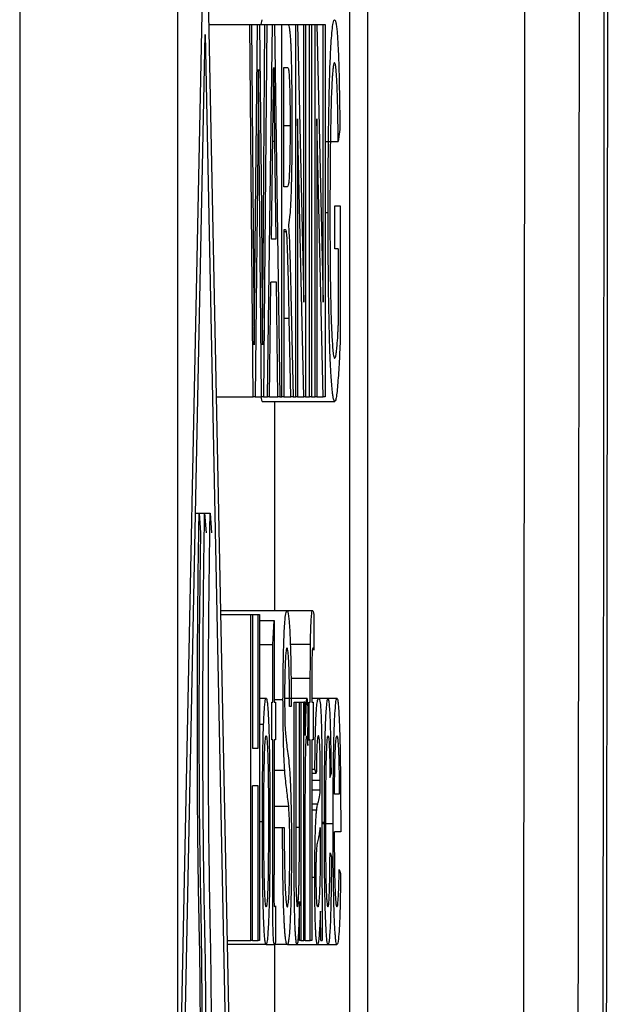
# Model space of a CAD drawing. Header units: millimetres. Extents: x -155 to 1130, y -373 to 1265.
# Tile 87 of 198: x 72.63 to 79.13, y 442 to 452.87. Entities that reach past the tile are written whole.
import ezdxf

# ---------------------------------------------------------------- set-up
doc = ezdxf.new("R2010")
doc.units = ezdxf.units.MM

msp = doc.modelspace()

# ---------------------------------------------------------------- linework, layer by layer
at = {"color": 7, "linetype": 'Continuous', "lineweight": 25}
for p, q in [((72.629, 689.869), (72.629, 264.869)), ((74.375, 434.706), (74.375, 454.706)), ((74.375, 439.679), (74.678, 454.706)), ((74.678, 454.706), (75.081, 434.706)), ((76.269, 454.706), (76.269, 434.706)), ((76.469, 454.706), (76.469, 434.706)), ((75.294, 452.816), (75.305, 452.868)), ((74.716, 452.816), (75.168, 452.816)), ((75.205, 448.706), (75.168, 452.816)), ((75.168, 452.816), (75.189, 452.816)), ((75.189, 452.816), (75.211, 450.113)), ((75.189, 452.816), (75.253, 452.816)), ((75.225, 450.011), (75.253, 452.816)), ((75.253, 452.816), (75.277, 452.816)), ((75.277, 452.816), (75.298, 450.757)), ((75.277, 452.816), (75.337, 452.816)), ((75.316, 450.129), (75.337, 452.816)), ((75.358, 452.816), (75.322, 448.706)), ((75.337, 452.816), (75.358, 452.816)), ((75.358, 452.816), (75.421, 452.816)), ((75.364, 448.706), (75.421, 452.816)), ((75.421, 452.816), (75.444, 452.816)), ((75.444, 452.816), (75.501, 448.706)), ((75.444, 452.816), (75.524, 452.816)), ((75.524, 448.706), (75.524, 452.816)), ((75.524, 452.816), (75.587, 452.816)), ((75.587, 452.816), (75.676, 452.816)), ((75.676, 448.706), (75.676, 452.816)), ((75.676, 452.816), (75.697, 452.816)), ((75.697, 452.816), (75.766, 449.749)), ((75.697, 452.816), (75.766, 452.816)), ((75.766, 449.749), (75.766, 452.816)), ((75.766, 452.816), (75.786, 452.816)), ((75.786, 452.816), (75.786, 448.706)), ((75.786, 452.816), (75.829, 452.816)), ((75.829, 448.706), (75.829, 452.816)), ((75.829, 452.816), (75.849, 452.816)), ((75.849, 452.816), (75.849, 448.706)), ((75.849, 452.816), (75.89, 452.816)), ((75.89, 448.706), (75.89, 452.816)), ((75.89, 452.816), (75.911, 452.816)), ((75.911, 452.816), (75.98, 449.749)), ((75.911, 452.816), (75.98, 452.816)), ((75.98, 449.749), (75.98, 452.816)), ((75.98, 452.816), (76, 452.816)), ((76, 452.816), (76, 448.706)), ((74.375, 437.679), (74.678, 452.706)), ((74.678, 452.706), (75.02, 435.706)), ((75.433, 452.341), (75.443, 451.525)), ((75.545, 452.341), (75.587, 452.341)), ((75.545, 451.024), (75.545, 452.341)), ((75.26, 451.781), (75.228, 448.706)), ((75.299, 448.706), (75.27, 451.847)), ((75.765, 448.706), (75.696, 451.773)), ((75.696, 451.773), (75.696, 448.706)), ((75.979, 448.706), (75.91, 451.773)), ((75.91, 451.773), (75.91, 448.706)), ((75.615, 451.695), (75.545, 451.695)), ((75.408, 450.445), (75.423, 451.582)), ((76.164, 451.657), (76.146, 451.524)), ((75.443, 451.525), (75.457, 450.445)), ((76, 451.524), (76.146, 451.524)), ((75.583, 451.024), (75.545, 451.024)), ((76.108, 450.339), (76.108, 450.814)), ((76.108, 450.814), (76.166, 450.814)), ((76.166, 450.814), (76.166, 449.293)), ((76, 450.741), (76.034, 450.741)), ((75.565, 450.55), (75.545, 450.55)), ((75.545, 450.55), (75.545, 448.706)), ((75.545, 450.531), (75.575, 450.531)), ((75.457, 450.445), (75.408, 450.445)), ((76.146, 450.339), (76.108, 450.339)), ((76.146, 450.339), (76.146, 449.561)), ((75.211, 450.113), (75.217, 449.281)), ((75.386, 448.706), (75.402, 449.971)), ((75.463, 449.971), (75.402, 449.971)), ((75.48, 448.706), (75.463, 449.971)), ((75.623, 449.841), (75.647, 448.706)), ((75.623, 448.706), (75.605, 449.574)), ((74.799, 448.706), (75.205, 448.706)), ((75.228, 448.706), (75.205, 448.706)), ((75.228, 448.706), (75.299, 448.706)), ((75.306, 448.654), (75.295, 448.706)), ((75.322, 448.706), (75.299, 448.706)), ((75.306, 448.654), (76.107, 448.654)), ((75.322, 448.706), (75.364, 448.706)), ((75.386, 448.706), (75.364, 448.706)), ((75.386, 448.706), (75.48, 448.706)), ((75.441, 448.654), (75.441, 446.348)), ((75.501, 448.706), (75.48, 448.706)), ((75.501, 448.706), (75.524, 448.706)), ((75.545, 448.706), (75.524, 448.706)), ((75.545, 448.706), (75.623, 448.706)), ((75.647, 448.706), (75.623, 448.706)), ((75.647, 448.706), (75.676, 448.706)), ((75.696, 448.706), (75.676, 448.706)), ((75.696, 448.706), (75.765, 448.706)), ((75.786, 448.706), (75.765, 448.706)), ((75.786, 448.706), (75.829, 448.706)), ((75.849, 448.706), (75.829, 448.706)), ((75.849, 448.706), (75.89, 448.706)), ((75.91, 448.706), (75.89, 448.706)), ((75.91, 448.706), (75.979, 448.706)), ((76, 448.706), (75.979, 448.706)), ((74.571, 447.42), (74.61, 447.42)), ((74.61, 447.42), (74.625, 447.206)), ((74.61, 447.42), (74.671, 447.42)), ((74.671, 447.42), (74.686, 447.206)), ((74.671, 447.42), (74.732, 447.42)), ((74.732, 447.42), (74.748, 447.206)), ((74.846, 446.348), (75.58, 446.348)), ((75.58, 446.348), (75.863, 446.348)), ((74.847, 446.302), (75.181, 446.302)), ((75.181, 442.706), (75.181, 446.302)), ((75.181, 446.302), (75.199, 446.302)), ((75.199, 446.302), (75.199, 444.827)), ((75.199, 446.302), (75.26, 446.302)), ((75.26, 444.827), (75.26, 446.302)), ((75.26, 446.302), (75.278, 446.302)), ((75.278, 446.302), (75.278, 442.706)), ((75.278, 446.236), (75.438, 446.236)), ((75.422, 445.973), (75.438, 446.236)), ((75.438, 446.236), (75.438, 445.334)), ((75.878, 446.303), (75.875, 445.91)), ((75.278, 445.973), (75.422, 445.973)), ((75.422, 445.334), (75.422, 445.973)), ((75.616, 445.977), (75.839, 445.977)), ((75.837, 445.334), (75.837, 445.601)), ((75.854, 445.556), (75.854, 445.334)), ((75.278, 445.38), (75.35, 445.38)), ((75.438, 445.363), (75.536, 445.363)), ((75.562, 445.38), (75.799, 445.38)), ((75.854, 445.38), (75.93, 445.38)), ((75.93, 445.38), (76.034, 445.38)), ((76.034, 445.38), (76.132, 445.38)), ((75.411, 444.919), (75.411, 445.334)), ((75.411, 445.334), (75.422, 445.334)), ((75.438, 445.334), (75.453, 445.334)), ((75.453, 445.334), (75.453, 444.919)), ((75.626, 445.288), (75.609, 445.288)), ((75.66, 443.714), (75.66, 445.334)), ((75.66, 445.334), (75.676, 445.334)), ((75.676, 445.334), (75.676, 443.905)), ((75.676, 445.334), (75.718, 445.334)), ((75.718, 443.954), (75.718, 445.334)), ((75.718, 445.334), (75.734, 445.334)), ((75.734, 445.334), (75.734, 442.706)), ((75.734, 445.334), (75.766, 445.334)), ((75.766, 442.706), (75.766, 445.334)), ((75.781, 445.334), (75.766, 445.334)), ((75.781, 444.967), (75.781, 445.334)), ((75.809, 444.857), (75.814, 445.257)), ((75.825, 444.919), (75.825, 445.334)), ((75.825, 445.334), (75.837, 445.334)), ((75.854, 445.334), (75.87, 445.334)), ((75.87, 445.334), (75.87, 444.919)), ((75.278, 445.091), (75.322, 445.091)), ((75.199, 444.827), (75.26, 444.827)), ((75.422, 444.919), (75.411, 444.919)), ((75.422, 443.444), (75.422, 444.919)), ((75.453, 444.919), (75.438, 444.919)), ((75.438, 444.919), (75.438, 443.428)), ((75.81, 444.919), (75.825, 444.919)), ((75.837, 444.919), (75.825, 444.919)), ((75.837, 442.706), (75.837, 444.919)), ((75.87, 444.919), (75.854, 444.919)), ((75.854, 444.919), (75.854, 442.706)), ((75.854, 444.596), (75.888, 444.596)), ((75.904, 444.55), (75.888, 444.596)), ((75.438, 444.586), (75.555, 444.586)), ((75.854, 444.55), (75.904, 444.55)), ((76.054, 444.504), (76.07, 444.55)), ((75.26, 444.412), (75.199, 444.412)), ((75.199, 442.706), (75.199, 444.412)), ((75.26, 442.706), (75.26, 444.412)), ((75.854, 444.473), (75.948, 444.473)), ((75.965, 444.41), (75.965, 443.847)), ((75.854, 444.366), (75.948, 444.366)), ((76.157, 444.32), (76.105, 444.32)), ((75.438, 444.188), (75.599, 444.188)), ((75.782, 442.706), (75.782, 444.102)), ((75.854, 444.148), (75.908, 444.148)), ((75.278, 444.02), (75.308, 444.02)), ((75.438, 443.951), (75.531, 443.951)), ((75.531, 443.951), (75.549, 443.951)), ((75.948, 443.951), (75.948, 443.817)), ((75.965, 444.01), (75.993, 444.01)), ((75.965, 443.998), (76.089, 443.998)), ((76.173, 444.023), (76.173, 443.905)), ((76.173, 443.905), (76.105, 443.905)), ((76.055, 443.674), (76.072, 443.628)), ((75.854, 443.403), (75.887, 443.403)), ((76.157, 443.49), (76.172, 443.444)), ((75.453, 443.087), (75.454, 442.7)), ((75.718, 442.706), (75.718, 443.135)), ((74.92, 442.706), (75.181, 442.706)), ((75.35, 442.66), (74.921, 442.66)), ((75.199, 442.706), (75.181, 442.706)), ((75.199, 442.706), (75.26, 442.706)), ((75.278, 442.706), (75.26, 442.706)), ((75.35, 442.66), (75.443, 442.66)), ((75.441, 442.66), (75.441, 440.302)), ((75.584, 442.66), (75.443, 442.66)), ((75.584, 442.66), (75.69, 442.66)), ((75.69, 442.66), (75.917, 442.66)), ((75.734, 442.706), (75.718, 442.706)), ((75.734, 442.706), (75.766, 442.706)), ((75.782, 442.706), (75.766, 442.706)), ((75.782, 442.706), (75.837, 442.706)), ((75.854, 442.706), (75.837, 442.706)), ((75.917, 442.66), (76.034, 442.66)), ((75.954, 442.706), (75.97, 442.706)), ((76.034, 442.66), (76.132, 442.66))]:
    msp.add_line(p, q, dxfattribs=at)
at = {"color": 8, "linetype": 'Continuous', "lineweight": 25}
for p, q in [((75.443, 451.525), (75.422, 451.525)), ((75.211, 450.011), (75.225, 450.011)), ((75.545, 449.574), (75.605, 449.574)), ((75.624, 445.601), (75.837, 445.601)), ((75.854, 444.214), (75.921, 444.214)), ((75.676, 443.954), (75.718, 443.954))]:
    msp.add_line(p, q, dxfattribs=at)
at = {"color": 7, "linetype": 'Continuous', "lineweight": 25}
for points, knots in [([(79.117, 494.141), (79.118, 493.163), (79.12, 491.206), (79.122, 488.272), (79.124, 485.337), (79.126, 482.402), (79.127, 479.468), (79.127, 476.533), (79.128, 473.599), (79.128, 470.665), (79.127, 467.731), (79.126, 464.797), (79.125, 461.863), (79.123, 458.929), (79.121, 455.995), (79.118, 453.061), (79.116, 450.128), (79.112, 447.195), (79.109, 444.261), (79.105, 441.328), (79.1, 438.395), (79.094, 434.59), (79.086, 429.916), (79.075, 424.373), (79.062, 418.833), (79.048, 413.297), (79.033, 407.764), (79.017, 402.234), (78.999, 396.708), (78.98, 391.185), (78.96, 385.665), (78.938, 380.148), (78.922, 376.474), (78.914, 374.637)], [0, 0, 0, 0, 0.0245139, 0.0490249, 0.0735334, 0.0980398, 0.1225443, 0.1470473, 0.171549, 0.19605, 0.2205504, 0.2450505, 0.2695508, 0.2940516, 0.3185531, 0.3430558, 0.3675599, 0.3920657, 0.4165737, 0.4410841, 0.4655972, 0.4901134, 0.5364839, 0.5828441, 0.6291965, 0.6755432, 0.7218865, 0.7682286, 0.8145718, 0.8609182, 0.9072703, 0.9536301, 1, 1, 1, 1]), ([(78.17, 269.596), (78.338, 287.803), (78.483, 306.178), (78.728, 343.181), (78.827, 361.805), (78.98, 399.209), (79.033, 417.989), (79.093, 455.609), (79.1, 474.449), (79.084, 493.274)], [0, 0, 0, 0, 0.25, 0.25, 0.5, 0.5, 0.75, 0.75, 1, 1, 1, 1]), ([(78.149, 418.852), (78.151, 419.753), (78.155, 421.556), (78.162, 424.26), (78.167, 426.965), (78.173, 429.671), (78.178, 432.377), (78.183, 435.083), (78.188, 437.79), (78.192, 440.498), (78.196, 443.205), (78.199, 445.913), (78.202, 448.622), (78.205, 451.331), (78.208, 454.041), (78.209, 455.847), (78.21, 456.75)], [0, 0, 0, 0, 0.07144, 0.142875, 0.214305, 0.285732, 0.357156, 0.428579, 0.5, 0.571422, 0.642844, 0.714268, 0.785695, 0.857125, 0.92856, 1, 1, 1, 1]), ([(78.808, 456.663), (78.807, 455.685), (78.806, 453.729), (78.803, 450.796), (78.8, 447.863), (78.796, 444.931), (78.793, 441.999), (78.788, 439.068), (78.784, 436.137), (78.779, 433.207), (78.773, 430.277), (78.768, 427.348), (78.761, 424.419), (78.755, 421.491), (78.75, 419.539), (78.748, 418.563)], [0, 0, 0, 0, 0.076935, 0.153863, 0.230788, 0.307708, 0.384626, 0.461542, 0.538457, 0.615374, 0.692292, 0.769212, 0.846136, 0.923065, 1, 1, 1, 1]), ([(76.034, 450.741), (76.034, 450.815), (76.034, 450.96), (76.035, 451.176), (76.037, 451.385), (76.039, 451.587), (76.041, 451.78), (76.045, 451.962), (76.048, 452.131), (76.052, 452.281), (76.058, 452.422), (76.064, 452.551), (76.072, 452.677), (76.082, 452.782), (76.093, 452.856), (76.101, 452.864), (76.106, 452.868)], [0, 0, 0, 0, 0.065976, 0.130934, 0.194959, 0.258058, 0.320121, 0.381089, 0.44106, 0.500211, 0.553379, 0.618988, 0.696175, 0.785262, 0.886607, 1, 1, 1, 1]), ([(76.106, 452.868), (76.108, 452.866), (76.114, 452.862), (76.122, 452.827), (76.129, 452.776), (76.135, 452.715), (76.139, 452.651), (76.144, 452.569), (76.149, 452.458), (76.154, 452.295), (76.158, 452.103), (76.162, 451.888), (76.163, 451.735), (76.164, 451.657)], [0, 0, 0, 0, 0.113039, 0.214291, 0.303813, 0.381495, 0.447307, 0.501367, 0.593687, 0.689438, 0.789263, 0.892782, 1, 1, 1, 1]), ([(75.587, 452.816), (75.59, 452.815), (75.595, 452.813), (75.603, 452.789), (75.609, 452.757), (75.614, 452.707), (75.618, 452.654), (75.622, 452.581), (75.626, 452.467), (75.63, 452.302), (75.632, 452.117), (75.634, 451.916), (75.635, 451.777), (75.635, 451.708)], [0, 0, 0, 0, 0.125501, 0.234288, 0.326105, 0.401357, 0.459514, 0.50084, 0.597319, 0.695088, 0.795047, 0.896697, 1, 1, 1, 1]), ([(75.27, 451.847), (75.269, 451.925), (75.268, 452.004), (75.266, 452.162), (75.266, 452.241), (75.265, 452.319)], [0, 0, 0, 0, 0.5, 0.5, 1, 1, 1, 1]), ([(75.423, 451.582), (75.424, 451.643), (75.426, 451.764), (75.429, 451.952), (75.431, 452.144), (75.432, 452.276), (75.433, 452.341)], [0, 0, 0, 0, 0.250197, 0.500325, 0.750163, 1, 1, 1, 1]), ([(75.587, 452.341), (75.589, 452.34), (75.593, 452.337), (75.598, 452.315), (75.602, 452.273), (75.607, 452.202), (75.61, 452.102), (75.613, 451.977), (75.614, 451.839), (75.614, 451.743), (75.615, 451.695)], [0, 0, 0, 0, 0.136324, 0.249158, 0.382759, 0.499765, 0.623531, 0.749951, 0.875125, 1, 1, 1, 1]), ([(76.105, 452.394), (76.103, 452.392), (76.098, 452.388), (76.091, 452.359), (76.086, 452.313), (76.081, 452.259), (76.077, 452.188), (76.072, 452.088), (76.067, 451.939), (76.063, 451.771), (76.061, 451.645), (76.06, 451.582)], [0, 0, 0, 0, 0.131447, 0.247311, 0.347405, 0.432029, 0.501272, 0.624359, 0.748461, 0.873819, 1, 1, 1, 1]), ([(76.146, 451.524), (76.145, 451.572), (76.144, 451.665), (76.142, 451.798), (76.14, 451.918), (76.137, 452.025), (76.134, 452.113), (76.131, 452.188), (76.127, 452.26), (76.121, 452.329), (76.114, 452.385), (76.108, 452.391), (76.105, 452.394)], [0, 0, 0, 0, 0.0951197, 0.185384, 0.2715018, 0.3531518, 0.4293032, 0.5008325, 0.5864574, 0.6984769, 0.8362378, 1, 1, 1, 1]), ([(75.615, 451.695), (75.614, 451.666), (75.614, 451.612), (75.614, 451.533), (75.613, 451.458), (75.612, 451.358), (75.609, 451.244), (75.605, 451.141), (75.6, 451.076), (75.593, 451.031), (75.587, 451.027), (75.583, 451.024)], [0, 0, 0, 0, 0.069222, 0.124698, 0.187471, 0.249959, 0.37735, 0.499437, 0.614301, 0.749528, 1, 1, 1, 1]), ([(75.635, 451.708), (75.635, 451.658), (75.634, 451.561), (75.633, 451.416), (75.632, 451.279), (75.63, 451.15), (75.627, 451.032), (75.622, 450.877), (75.612, 450.691), (75.602, 450.636), (75.597, 450.603)], [0, 0, 0, 0, 0.085951, 0.171102, 0.255363, 0.338598, 0.421048, 0.503302, 0.704897, 1, 1, 1, 1]), ([(76.06, 451.582), (76.059, 451.518), (76.057, 451.388), (76.056, 451.185), (76.055, 450.975), (76.054, 450.834), (76.054, 450.763)], [0, 0, 0, 0, 0.2451507, 0.4935384, 0.7451458, 1, 1, 1, 1]), ([(75.298, 450.757), (75.3, 450.513), (75.302, 450.268), (75.305, 449.776), (75.307, 449.528), (75.309, 449.281)], [0, 0, 0, 0, 0.5, 0.5, 1, 1, 1, 1]), ([(76.107, 448.654), (76.105, 448.655), (76.1, 448.658), (76.093, 448.681), (76.087, 448.717), (76.081, 448.763), (76.076, 448.818), (76.071, 448.879), (76.067, 448.945), (76.063, 449.013), (76.059, 449.083), (76.056, 449.151), (76.052, 449.269), (76.047, 449.458), (76.041, 449.743), (76.037, 450.057), (76.035, 450.393), (76.034, 450.624), (76.034, 450.741)], [0, 0, 0, 0, 0.0621969, 0.12094, 0.1763317, 0.228547, 0.2774454, 0.3229674, 0.3651111, 0.4039082, 0.4394026, 0.4716011, 0.500481, 0.5950356, 0.69224, 0.7921386, 0.8947361, 1, 1, 1, 1]), ([(76.054, 450.763), (76.054, 450.704), (76.054, 450.59), (76.055, 450.421), (76.056, 450.259), (76.057, 450.105), (76.059, 449.96), (76.061, 449.826), (76.064, 449.703), (76.066, 449.592), (76.07, 449.485), (76.075, 449.382), (76.081, 449.285), (76.088, 449.202), (76.096, 449.14), (76.102, 449.132), (76.105, 449.128)], [0, 0, 0, 0, 0.07011, 0.138063, 0.203834, 0.267446, 0.32881, 0.387988, 0.445234, 0.500331, 0.555562, 0.621792, 0.699404, 0.788588, 0.888742, 1, 1, 1, 1]), ([(75.597, 450.603), (75.599, 450.574), (75.6, 450.546), (75.604, 450.48), (75.606, 450.441), (75.608, 450.4)], [0, 0, 0, 0, 0.5, 0.5, 1, 1, 1, 1]), ([(75.605, 449.574), (75.603, 449.672), (75.599, 449.857), (75.593, 450.111), (75.587, 450.322), (75.581, 450.468), (75.577, 450.512), (75.575, 450.531)], [0, 0, 0, 0, 0.261163, 0.49176, 0.692033, 0.860899, 1, 1, 1, 1]), ([(75.608, 450.4), (75.609, 450.359), (75.61, 450.317), (75.613, 450.23), (75.614, 450.184), (75.618, 450.042), (75.62, 449.942), (75.623, 449.841)], [0, 0, 0, 0, 0.25, 0.25, 0.5, 0.5, 1, 1, 1, 1]), ([(76.146, 449.561), (76.145, 449.539), (76.144, 449.5), (76.141, 449.448), (76.139, 449.402), (76.134, 449.329), (76.128, 449.255), (76.122, 449.193), (76.117, 449.156), (76.111, 449.135), (76.107, 449.13), (76.105, 449.128)], [0, 0, 0, 0, 0.080002, 0.143217, 0.209724, 0.285681, 0.500117, 0.627042, 0.748711, 0.860409, 1, 1, 1, 1]), ([(76.166, 449.293), (76.164, 449.249), (76.16, 449.157), (76.153, 449.028), (76.145, 448.909), (76.137, 448.805), (76.128, 448.722), (76.118, 448.663), (76.111, 448.657), (76.107, 448.654)], [0, 0, 0, 0, 0.1191, 0.246124, 0.3811, 0.523944, 0.674665, 0.833384, 1, 1, 1, 1]), ([(74.61, 439.427), (74.611, 439.483), (74.612, 439.595), (74.615, 439.769), (74.617, 439.948), (74.619, 440.13), (74.621, 440.314), (74.622, 440.5), (74.623, 440.687), (74.624, 440.874), (74.624, 441.059), (74.625, 441.242), (74.625, 441.504), (74.624, 441.839), (74.622, 442.194), (74.619, 442.486), (74.614, 442.737), (74.608, 443.016), (74.602, 443.354), (74.597, 443.753), (74.593, 444.17), (74.591, 444.611), (74.59, 445.067), (74.591, 445.535), (74.593, 446.009), (74.597, 446.485), (74.602, 446.959), (74.607, 447.265), (74.61, 447.42)], [0, 0, 0, 0, 0.022286, 0.04482, 0.06754, 0.090381, 0.113272, 0.136139, 0.158908, 0.181504, 0.203849, 0.225872, 0.247497, 0.298387, 0.346614, 0.377247, 0.407895, 0.444639, 0.496475, 0.546693, 0.598555, 0.651964, 0.706838, 0.763065, 0.820544, 0.879215, 0.939042, 1, 1, 1, 1]), ([(74.671, 439.427), (74.672, 439.483), (74.674, 439.595), (74.676, 439.769), (74.678, 439.948), (74.68, 440.13), (74.682, 440.314), (74.683, 440.5), (74.684, 440.687), (74.685, 440.874), (74.685, 441.059), (74.686, 441.242), (74.686, 441.504), (74.685, 441.839), (74.683, 442.194), (74.68, 442.486), (74.675, 442.737), (74.669, 443.016), (74.663, 443.354), (74.658, 443.753), (74.654, 444.17), (74.652, 444.611), (74.651, 445.067), (74.652, 445.535), (74.654, 446.009), (74.658, 446.485), (74.663, 446.959), (74.668, 447.265), (74.671, 447.42)], [0, 0, 0, 0, 0.022286, 0.04482, 0.06754, 0.090381, 0.113272, 0.136139, 0.158908, 0.181504, 0.203849, 0.225872, 0.247497, 0.298387, 0.346614, 0.377247, 0.407895, 0.444639, 0.496475, 0.546693, 0.598555, 0.651964, 0.706838, 0.763065, 0.820544, 0.879215, 0.939042, 1, 1, 1, 1]), ([(74.732, 439.427), (74.733, 439.483), (74.735, 439.595), (74.737, 439.769), (74.739, 439.948), (74.741, 440.13), (74.743, 440.314), (74.744, 440.5), (74.745, 440.687), (74.746, 440.874), (74.747, 441.059), (74.747, 441.242), (74.747, 441.504), (74.746, 441.839), (74.744, 442.194), (74.741, 442.486), (74.736, 442.737), (74.73, 443.016), (74.725, 443.354), (74.719, 443.753), (74.715, 444.17), (74.713, 444.611), (74.712, 445.067), (74.713, 445.535), (74.715, 446.009), (74.719, 446.485), (74.725, 446.959), (74.729, 447.265), (74.732, 447.42)], [0, 0, 0, 0, 0.022286, 0.04482, 0.06754, 0.090381, 0.113272, 0.136139, 0.158908, 0.181504, 0.203849, 0.225872, 0.247497, 0.298387, 0.346614, 0.377247, 0.407895, 0.444639, 0.496475, 0.546693, 0.598555, 0.651964, 0.706838, 0.763065, 0.820544, 0.879215, 0.939042, 1, 1, 1, 1]), ([(74.625, 447.206), (74.624, 447.131), (74.622, 446.982), (74.619, 446.754), (74.616, 446.527), (74.613, 446.3), (74.611, 446.073), (74.61, 445.848), (74.609, 445.625), (74.608, 445.404), (74.607, 445.146), (74.608, 444.846), (74.609, 444.502), (74.611, 444.156), (74.615, 443.816), (74.62, 443.491), (74.625, 443.199), (74.631, 442.91), (74.635, 442.594), (74.638, 442.251), (74.641, 441.884), (74.642, 441.5), (74.642, 441.107), (74.64, 440.711), (74.638, 440.317), (74.635, 439.932), (74.631, 439.559), (74.627, 439.323), (74.625, 439.206)], [0, 0, 0, 0, 0.0297963, 0.0591364, 0.0880241, 0.1164632, 0.1444568, 0.1720066, 0.1991127, 0.2257728, 0.2519816, 0.2921069, 0.3336315, 0.37604, 0.4187449, 0.4610669, 0.5028074, 0.541552, 0.5820592, 0.6248233, 0.6695272, 0.7157504, 0.7630286, 0.8108932, 0.8588973, 0.9066355, 0.9537606, 1, 1, 1, 1]), ([(75.536, 445.363), (75.536, 445.411), (75.537, 445.508), (75.538, 445.651), (75.54, 445.787), (75.543, 445.915), (75.546, 446.029), (75.551, 446.137), (75.558, 446.238), (75.567, 446.329), (75.575, 446.341), (75.58, 446.348)], [0, 0, 0, 0, 0.080859, 0.162851, 0.245924, 0.329975, 0.415008, 0.501158, 0.617222, 0.783466, 1, 1, 1, 1]), ([(75.58, 446.348), (75.583, 446.345), (75.589, 446.341), (75.596, 446.299), (75.603, 446.239), (75.608, 446.175), (75.612, 446.093), (75.617, 445.983), (75.621, 445.832), (75.624, 445.661), (75.626, 445.478), (75.626, 445.351), (75.626, 445.288)], [0, 0, 0, 0, 0.137828, 0.256882, 0.357031, 0.43841, 0.501006, 0.601065, 0.700929, 0.800745, 0.900488, 1, 1, 1, 1]), ([(75.839, 445.977), (75.84, 446.011), (75.841, 446.088), (75.845, 446.191), (75.85, 446.284), (75.856, 446.341), (75.861, 446.346), (75.863, 446.348)], [0, 0, 0, 0, 0.135405, 0.303372, 0.503238, 0.734962, 1, 1, 1, 1]), ([(75.863, 446.348), (75.866, 446.347), (75.868, 446.343), (75.873, 446.328), (75.875, 446.316), (75.878, 446.303)], [0, 0, 0, 0, 0.5, 0.5, 1, 1, 1, 1]), ([(75.581, 445.933), (75.579, 445.932), (75.576, 445.931), (75.571, 445.913), (75.568, 445.887), (75.565, 445.858), (75.562, 445.815), (75.559, 445.747), (75.556, 445.639), (75.554, 445.52), (75.554, 445.437), (75.554, 445.396)], [0, 0, 0, 0, 0.142866, 0.264818, 0.365375, 0.443651, 0.500071, 0.634592, 0.76381, 0.884561, 1, 1, 1, 1]), ([(75.609, 445.288), (75.608, 445.328), (75.608, 445.409), (75.607, 445.523), (75.605, 445.628), (75.603, 445.718), (75.599, 445.816), (75.591, 445.917), (75.585, 445.927), (75.581, 445.933)], [0, 0, 0, 0, 0.1062768, 0.209795, 0.3099289, 0.4069734, 0.5009719, 0.6872697, 1, 1, 1, 1]), ([(75.837, 445.601), (75.838, 445.665), (75.838, 445.728), (75.838, 445.823), (75.839, 445.854), (75.839, 445.917), (75.839, 445.947), (75.839, 445.977)], [0, 0, 0, 0, 0.5, 0.5, 0.75, 0.75, 1, 1, 1, 1]), ([(75.866, 445.933), (75.865, 445.932), (75.863, 445.93), (75.86, 445.909), (75.858, 445.881), (75.856, 445.84), (75.855, 445.773), (75.854, 445.672), (75.854, 445.597), (75.854, 445.556)], [0, 0, 0, 0, 0.181172, 0.325675, 0.432497, 0.500889, 0.634724, 0.800777, 1, 1, 1, 1]), ([(75.875, 445.91), (75.874, 445.917), (75.872, 445.923), (75.869, 445.931), (75.868, 445.932), (75.866, 445.933)], [0, 0, 0, 0, 0.5, 0.5, 1, 1, 1, 1]), ([(75.322, 445.091), (75.323, 445.119), (75.326, 445.18), (75.33, 445.258), (75.336, 445.325), (75.343, 445.373), (75.347, 445.377), (75.35, 445.38)], [0, 0, 0, 0, 0.151294, 0.326927, 0.526986, 0.751357, 1, 1, 1, 1]), ([(75.35, 445.38), (75.352, 445.378), (75.356, 445.374), (75.362, 445.339), (75.367, 445.286), (75.372, 445.22), (75.375, 445.146), (75.379, 445.07), (75.382, 444.963), (75.386, 444.804), (75.389, 444.579), (75.391, 444.326), (75.392, 444.148), (75.392, 444.057)], [0, 0, 0, 0, 0.092816, 0.178559, 0.25714, 0.328623, 0.393196, 0.450396, 0.500641, 0.614788, 0.73557, 0.864098, 1, 1, 1, 1]), ([(75.555, 444.586), (75.553, 444.612), (75.55, 444.663), (75.546, 444.76), (75.542, 444.869), (75.54, 444.99), (75.538, 445.116), (75.537, 445.241), (75.536, 445.323), (75.536, 445.363)], [0, 0, 0, 0, 0.165185, 0.323088, 0.473006, 0.615344, 0.751493, 0.87941, 1, 1, 1, 1]), ([(75.554, 445.396), (75.554, 445.367), (75.554, 445.309), (75.555, 445.224), (75.556, 445.144), (75.558, 445.101), (75.558, 445.079)], [0, 0, 0, 0, 0.2484121, 0.4977372, 0.7483428, 1, 1, 1, 1]), ([(75.799, 445.38), (75.798, 445.378), (75.796, 445.374), (75.793, 445.351), (75.79, 445.311), (75.787, 445.239), (75.784, 445.121), (75.782, 445.018), (75.781, 444.967)], [0, 0, 0, 0, 0.134203, 0.24952, 0.371843, 0.499623, 0.749277, 1, 1, 1, 1]), ([(75.814, 445.257), (75.813, 445.276), (75.811, 445.31), (75.807, 445.349), (75.803, 445.375), (75.801, 445.378), (75.799, 445.38)], [0, 0, 0, 0, 0.273707, 0.501196, 0.750604, 1, 1, 1, 1]), ([(75.888, 444.596), (75.889, 444.649), (75.89, 444.753), (75.892, 444.9), (75.895, 445.032), (75.899, 445.142), (75.903, 445.23), (75.91, 445.306), (75.919, 445.369), (75.926, 445.376), (75.93, 445.38)], [0, 0, 0, 0, 0.103594, 0.205577, 0.305478, 0.403784, 0.500843, 0.617223, 0.783464, 1, 1, 1, 1]), ([(75.93, 445.38), (75.932, 445.378), (75.937, 445.376), (75.943, 445.351), (75.948, 445.316), (75.952, 445.268), (75.956, 445.199), (75.96, 445.087), (75.963, 444.95), (75.964, 444.852), (75.965, 444.804)], [0, 0, 0, 0, 0.171001, 0.311295, 0.420857, 0.499936, 0.632508, 0.759116, 0.881764, 1, 1, 1, 1]), ([(75.993, 444.01), (75.993, 444.065), (75.993, 444.172), (75.993, 444.33), (75.994, 444.48), (75.996, 444.621), (75.998, 444.752), (76, 444.872), (76.002, 444.983), (76.006, 445.092), (76.011, 445.197), (76.017, 445.291), (76.025, 445.366), (76.031, 445.375), (76.034, 445.38)], [0, 0, 0, 0, 0.080335, 0.157706, 0.232032, 0.303568, 0.372347, 0.438021, 0.500565, 0.568351, 0.65255, 0.752155, 0.868173, 1, 1, 1, 1]), ([(76.07, 444.55), (76.07, 444.583), (76.069, 444.642), (76.068, 444.729), (76.067, 444.81), (76.065, 444.919), (76.062, 445.045), (76.058, 445.172), (76.052, 445.272), (76.047, 445.337), (76.04, 445.374), (76.036, 445.378), (76.034, 445.38)], [0, 0, 0, 0, 0.0691, 0.124523, 0.187023, 0.248206, 0.372504, 0.498571, 0.622772, 0.749355, 0.874598, 1, 1, 1, 1]), ([(76.089, 443.998), (76.089, 444.074), (76.089, 444.224), (76.091, 444.441), (76.093, 444.641), (76.096, 444.819), (76.099, 444.977), (76.105, 445.123), (76.112, 445.257), (76.121, 445.362), (76.128, 445.374), (76.132, 445.38)], [0, 0, 0, 0, 0.110771, 0.216259, 0.316376, 0.411289, 0.500851, 0.592825, 0.706661, 0.842284, 1, 1, 1, 1]), ([(76.132, 445.38), (76.134, 445.378), (76.138, 445.374), (76.144, 445.337), (76.149, 445.282), (76.153, 445.212), (76.157, 445.134), (76.16, 445.054), (76.164, 444.943), (76.167, 444.783), (76.17, 444.554), (76.172, 444.297), (76.173, 444.116), (76.173, 444.023)], [0, 0, 0, 0, 0.092481, 0.178065, 0.256717, 0.328398, 0.39321, 0.451214, 0.502298, 0.61345, 0.733481, 0.862316, 1, 1, 1, 1]), ([(75.308, 444.02), (75.308, 444.092), (75.308, 444.232), (75.31, 444.438), (75.312, 444.631), (75.314, 444.808), (75.318, 444.965), (75.32, 445.05), (75.322, 445.091)], [0, 0, 0, 0, 0.182303, 0.35865, 0.528115, 0.690909, 0.848518, 1, 1, 1, 1]), ([(75.558, 445.079), (75.563, 444.998), (75.567, 444.954), (75.575, 444.876), (75.579, 444.845), (75.587, 444.785), (75.591, 444.753), (75.6, 444.684), (75.604, 444.644), (75.608, 444.596)], [0, 0, 0, 0, 0.25, 0.25, 0.5, 0.5, 0.75, 0.75, 1, 1, 1, 1]), ([(75.324, 444.021), (75.324, 444.078), (75.324, 444.19), (75.325, 444.358), (75.327, 444.521), (75.33, 444.678), (75.334, 444.818), (75.339, 444.909), (75.345, 444.958), (75.348, 444.963), (75.35, 444.965)], [0, 0, 0, 0, 0.125108, 0.249781, 0.375197, 0.500141, 0.642598, 0.785151, 0.892549, 1, 1, 1, 1]), ([(75.35, 444.965), (75.351, 444.964), (75.353, 444.961), (75.357, 444.944), (75.363, 444.877), (75.371, 444.685), (75.374, 444.428), (75.375, 444.208), (75.376, 444.097), (75.376, 444.035)], [0, 0, 0, 0, 0.068951, 0.1252185, 0.2506799, 0.4994346, 0.7493128, 0.8605161, 1, 1, 1, 1]), ([(75.785, 444.629), (75.785, 444.656), (75.786, 444.706), (75.787, 444.801), (75.79, 444.888), (75.794, 444.942), (75.797, 444.96), (75.798, 444.963), (75.799, 444.965)], [0, 0, 0, 0, 0.157075, 0.28404, 0.56951, 0.783653, 0.882278, 1, 1, 1, 1]), ([(75.799, 444.965), (75.8, 444.964), (75.802, 444.961), (75.804, 444.938), (75.807, 444.903), (75.809, 444.873), (75.809, 444.857)], [0, 0, 0, 0, 0.25107, 0.500165, 0.721675, 1, 1, 1, 1]), ([(75.927, 444.965), (75.925, 444.964), (75.922, 444.962), (75.918, 444.943), (75.915, 444.918), (75.911, 444.871), (75.907, 444.755), (75.905, 444.621), (75.904, 444.55)], [0, 0, 0, 0, 0.18321, 0.32774, 0.434358, 0.501492, 0.734645, 1, 1, 1, 1]), ([(75.944, 444.826), (75.941, 444.879), (75.938, 444.917), (75.932, 444.958), (75.93, 444.964), (75.927, 444.965)], [0, 0, 0, 0, 0.5, 0.5, 1, 1, 1, 1]), ([(76.009, 444.022), (76.009, 444.084), (76.009, 444.196), (76.01, 444.366), (76.011, 444.523), (76.014, 444.683), (76.018, 444.82), (76.023, 444.912), (76.029, 444.959), (76.032, 444.963), (76.034, 444.965)], [0, 0, 0, 0, 0.137661, 0.249181, 0.383049, 0.499499, 0.642602, 0.784991, 0.892496, 1, 1, 1, 1]), ([(76.034, 444.965), (76.035, 444.963), (76.038, 444.959), (76.042, 444.932), (76.047, 444.851), (76.051, 444.724), (76.053, 444.603), (76.053, 444.54), (76.054, 444.504)], [0, 0, 0, 0, 0.1378562, 0.2494149, 0.499318, 0.749555, 0.8582415, 1, 1, 1, 1]), ([(76.105, 444.32), (76.105, 444.365), (76.106, 444.456), (76.108, 444.628), (76.112, 444.773), (76.117, 444.875), (76.122, 444.928), (76.127, 444.958), (76.13, 444.963), (76.131, 444.965)], [0, 0, 0, 0, 0.124876, 0.250055, 0.498467, 0.622377, 0.7489, 0.86507, 1, 1, 1, 1]), ([(76.131, 444.965), (76.133, 444.963), (76.137, 444.959), (76.142, 444.918), (76.146, 444.862), (76.149, 444.799), (76.15, 444.764), (76.151, 444.745)], [0, 0, 0, 0, 0.25091, 0.500079, 0.749816, 0.860894, 1, 1, 1, 1]), ([(75.948, 444.473), (75.948, 444.51), (75.948, 444.58), (75.947, 444.678), (75.946, 444.764), (75.944, 444.806), (75.944, 444.826)], [0, 0, 0, 0, 0.284782, 0.54681, 0.784894, 1, 1, 1, 1]), ([(76.151, 444.745), (76.151, 444.729), (76.152, 444.7), (76.153, 444.653), (76.154, 444.603), (76.155, 444.535), (76.156, 444.44), (76.157, 444.362), (76.157, 444.32)], [0, 0, 0, 0, 0.133767, 0.24869, 0.367173, 0.497543, 0.721847, 1, 1, 1, 1]), ([(75.608, 444.596), (75.609, 444.577), (75.612, 444.54), (75.616, 444.471), (75.619, 444.395), (75.622, 444.31), (75.624, 444.218), (75.626, 444.12), (75.628, 444.02), (75.629, 443.92), (75.629, 443.823), (75.63, 443.758), (75.63, 443.727)], [0, 0, 0, 0, 0.117277, 0.230745, 0.340362, 0.446114, 0.547899, 0.645927, 0.740222, 0.830695, 0.917271, 1, 1, 1, 1]), ([(75.782, 444.102), (75.782, 444.15), (75.782, 444.239), (75.783, 444.369), (75.784, 444.497), (75.784, 444.583), (75.785, 444.629)], [0, 0, 0, 0, 0.271542, 0.5004, 0.732871, 1, 1, 1, 1]), ([(75.599, 444.188), (75.595, 444.229), (75.591, 444.259), (75.584, 444.317), (75.58, 444.345), (75.573, 444.401), (75.569, 444.431), (75.562, 444.499), (75.558, 444.538), (75.555, 444.586)], [0, 0, 0, 0, 0.25, 0.25, 0.5, 0.5, 0.75, 0.75, 1, 1, 1, 1]), ([(75.612, 443.702), (75.612, 443.739), (75.611, 443.815), (75.61, 443.931), (75.607, 444.038), (75.603, 444.126), (75.6, 444.167), (75.599, 444.188)], [0, 0, 0, 0, 0.164434, 0.346618, 0.546474, 0.76412, 1, 1, 1, 1]), ([(75.908, 444.148), (75.91, 444.164), (75.912, 444.178), (75.917, 444.198), (75.919, 444.206), (75.921, 444.214)], [0, 0, 0, 0, 0.5, 0.5, 1, 1, 1, 1]), ([(75.392, 444.057), (75.392, 443.926), (75.391, 443.68), (75.388, 443.34), (75.384, 443.107), (75.378, 442.955), (75.373, 442.847), (75.367, 442.749), (75.359, 442.674), (75.353, 442.665), (75.35, 442.66)], [0, 0, 0, 0, 0.187235, 0.354328, 0.500435, 0.570654, 0.655732, 0.755325, 0.870285, 1, 1, 1, 1]), ([(75.887, 443.403), (75.887, 443.434), (75.887, 443.499), (75.888, 443.597), (75.889, 443.697), (75.891, 443.796), (75.893, 443.89), (75.896, 443.976), (75.9, 444.046), (75.903, 444.106), (75.906, 444.134), (75.908, 444.148)], [0, 0, 0, 0, 0.090725, 0.186532, 0.287503, 0.393419, 0.504561, 0.620726, 0.74199, 0.868505, 1, 1, 1, 1]), ([(75.35, 442.66), (75.348, 442.662), (75.343, 442.666), (75.337, 442.702), (75.332, 442.757), (75.328, 442.826), (75.324, 442.902), (75.321, 442.98), (75.315, 443.149), (75.309, 443.495), (75.309, 443.836), (75.308, 444.02)], [0, 0, 0, 0, 0.094477, 0.1814, 0.260744, 0.332583, 0.396925, 0.453739, 0.502991, 0.73261, 1, 1, 1, 1]), ([(75.35, 443.075), (75.349, 443.076), (75.347, 443.079), (75.344, 443.092), (75.341, 443.115), (75.338, 443.161), (75.334, 443.241), (75.33, 443.367), (75.327, 443.518), (75.325, 443.674), (75.324, 443.844), (75.324, 443.958), (75.324, 444.021)], [0, 0, 0, 0, 0.068602, 0.124789, 0.187048, 0.250138, 0.37506, 0.499635, 0.618652, 0.749532, 0.858438, 1, 1, 1, 1]), ([(75.376, 444.035), (75.376, 443.973), (75.375, 443.859), (75.374, 443.635), (75.372, 443.412), (75.366, 443.228), (75.361, 443.132), (75.356, 443.091), (75.353, 443.078), (75.351, 443.076), (75.35, 443.075)], [0, 0, 0, 0, 0.137882, 0.249962, 0.499079, 0.64401, 0.784678, 0.892031, 0.942428, 1, 1, 1, 1]), ([(75.584, 442.66), (75.582, 442.661), (75.578, 442.663), (75.572, 442.679), (75.567, 442.705), (75.562, 442.74), (75.558, 442.781), (75.555, 442.827), (75.552, 442.874), (75.549, 442.92), (75.546, 442.997), (75.542, 443.119), (75.537, 443.304), (75.534, 443.509), (75.532, 443.727), (75.532, 443.876), (75.531, 443.951)], [0, 0, 0, 0, 0.07981, 0.15364, 0.221417, 0.283029, 0.338547, 0.388115, 0.431836, 0.469454, 0.500881, 0.600142, 0.699738, 0.799744, 0.899822, 1, 1, 1, 1]), ([(75.549, 443.951), (75.549, 443.897), (75.55, 443.791), (75.551, 443.641), (75.554, 443.504), (75.556, 443.389), (75.559, 443.297), (75.563, 443.216), (75.569, 443.143), (75.575, 443.085), (75.58, 443.079), (75.583, 443.075)], [0, 0, 0, 0, 0.111423, 0.217255, 0.318239, 0.412776, 0.501702, 0.588336, 0.700535, 0.837647, 1, 1, 1, 1]), ([(75.694, 443.075), (75.696, 443.077), (75.698, 443.08), (75.702, 443.108), (75.705, 443.147), (75.708, 443.193), (75.71, 443.243), (75.712, 443.293), (75.715, 443.397), (75.717, 443.622), (75.718, 443.831), (75.718, 443.954)], [0, 0, 0, 0, 0.094444, 0.181306, 0.260932, 0.332879, 0.396927, 0.453224, 0.502033, 0.709764, 1, 1, 1, 1]), ([(75.924, 443.808), (75.926, 443.817), (75.93, 443.833), (75.936, 443.863), (75.942, 443.898), (75.946, 443.934), (75.948, 443.951)], [0, 0, 0, 0, 0.290844, 0.500224, 0.771454, 1, 1, 1, 1]), ([(76.034, 442.66), (76.032, 442.662), (76.027, 442.666), (76.022, 442.701), (76.016, 442.757), (76.012, 442.826), (76.008, 442.902), (76.005, 442.98), (76, 443.149), (75.994, 443.491), (75.993, 443.828), (75.993, 444.01)], [0, 0, 0, 0, 0.094497, 0.181459, 0.260923, 0.332781, 0.397041, 0.453793, 0.503087, 0.73261, 1, 1, 1, 1]), ([(76.033, 443.075), (76.032, 443.077), (76.03, 443.079), (76.027, 443.097), (76.024, 443.127), (76.02, 443.179), (76.017, 443.259), (76.013, 443.377), (76.011, 443.522), (76.01, 443.681), (76.009, 443.851), (76.009, 443.962), (76.009, 444.022)], [0, 0, 0, 0, 0.077641, 0.142438, 0.214315, 0.285486, 0.392228, 0.500039, 0.61679, 0.750067, 0.865197, 1, 1, 1, 1]), ([(76.132, 442.66), (76.13, 442.662), (76.127, 442.665), (76.121, 442.691), (76.116, 442.73), (76.112, 442.782), (76.108, 442.843), (76.105, 442.908), (76.102, 442.972), (76.099, 443.072), (76.095, 443.228), (76.092, 443.46), (76.09, 443.72), (76.089, 443.903), (76.089, 443.998)], [0, 0, 0, 0, 0.083804, 0.161592, 0.233331, 0.298923, 0.35848, 0.411995, 0.459444, 0.500816, 0.613769, 0.73461, 0.863318, 1, 1, 1, 1]), ([(75.676, 443.905), (75.676, 443.828), (75.676, 443.751), (75.677, 443.597), (75.677, 443.519), (75.677, 443.444)], [0, 0, 0, 0, 0.5, 0.5, 1, 1, 1, 1]), ([(75.965, 443.847), (75.966, 443.718), (75.966, 443.482), (75.967, 443.16), (75.968, 442.904), (75.97, 442.766), (75.97, 442.706)], [0, 0, 0, 0, 0.333485, 0.611326, 0.833123, 1, 1, 1, 1]), ([(76.133, 443.075), (76.131, 443.076), (76.129, 443.079), (76.125, 443.097), (76.119, 443.156), (76.113, 443.28), (76.109, 443.442), (76.107, 443.584), (76.106, 443.741), (76.105, 443.847), (76.105, 443.905)], [0, 0, 0, 0, 0.078305, 0.142639, 0.285765, 0.499179, 0.620647, 0.749076, 0.862751, 1, 1, 1, 1]), ([(75.63, 443.727), (75.629, 443.677), (75.629, 443.576), (75.628, 443.426), (75.626, 443.282), (75.623, 443.145), (75.619, 443.022), (75.615, 442.924), (75.611, 442.844), (75.606, 442.775), (75.6, 442.714), (75.592, 442.668), (75.587, 442.663), (75.584, 442.66)], [0, 0, 0, 0, 0.0797496, 0.1610915, 0.2439155, 0.3282482, 0.4144222, 0.5018566, 0.5677156, 0.6505298, 0.7504594, 0.8669412, 1, 1, 1, 1]), ([(75.903, 443.429), (75.903, 443.446), (75.903, 443.479), (75.903, 443.526), (75.904, 443.569), (75.905, 443.624), (75.907, 443.683), (75.91, 443.728), (75.913, 443.757), (75.918, 443.785), (75.921, 443.799), (75.924, 443.808)], [0, 0, 0, 0, 0.067802, 0.124599, 0.184248, 0.249781, 0.370974, 0.499615, 0.60973, 0.749796, 1, 1, 1, 1]), ([(75.948, 443.817), (75.948, 443.782), (75.948, 443.72), (75.947, 443.64), (75.947, 443.582), (75.946, 443.522), (75.946, 443.481), (75.945, 443.452)], [0, 0, 0, 0, 0.27857, 0.501285, 0.637382, 0.750722, 1, 1, 1, 1]), ([(75.583, 443.075), (75.585, 443.076), (75.588, 443.078), (75.593, 443.104), (75.597, 443.138), (75.6, 443.176), (75.603, 443.225), (75.606, 443.291), (75.608, 443.382), (75.61, 443.485), (75.612, 443.592), (75.612, 443.666), (75.612, 443.702)], [0, 0, 0, 0, 0.13517, 0.252869, 0.352871, 0.435446, 0.500722, 0.606227, 0.708556, 0.808754, 0.905897, 1, 1, 1, 1]), ([(75.661, 443.3), (75.661, 443.369), (75.661, 443.437), (75.66, 443.576), (75.66, 443.645), (75.66, 443.714)], [0, 0, 0, 0, 0.5, 0.5, 1, 1, 1, 1]), ([(76.033, 443.075), (76.034, 443.076), (76.036, 443.077), (76.039, 443.093), (76.042, 443.116), (76.044, 443.145), (76.046, 443.176), (76.047, 443.209), (76.05, 443.281), (76.054, 443.433), (76.055, 443.591), (76.055, 443.674)], [0, 0, 0, 0, 0.095413, 0.1829966, 0.2626166, 0.3344292, 0.3984873, 0.4546709, 0.5029489, 0.7354585, 1, 1, 1, 1]), ([(76.072, 443.628), (76.071, 443.573), (76.07, 443.465), (76.069, 443.31), (76.066, 443.166), (76.063, 443.037), (76.06, 442.927), (76.055, 442.828), (76.049, 442.74), (76.042, 442.673), (76.037, 442.665), (76.034, 442.66)], [0, 0, 0, 0, 0.1048732, 0.2074335, 0.3075576, 0.4053179, 0.5008986, 0.5921265, 0.705624, 0.8415161, 1, 1, 1, 1]), ([(75.443, 442.66), (75.441, 442.662), (75.438, 442.665), (75.433, 442.697), (75.429, 442.75), (75.427, 442.812), (75.425, 442.869), (75.424, 442.921), (75.424, 442.978), (75.423, 443.048), (75.423, 443.131), (75.422, 443.225), (75.422, 443.331), (75.422, 443.405), (75.422, 443.444)], [0, 0, 0, 0, 0.139469, 0.258922, 0.358628, 0.439561, 0.500692, 0.542527, 0.594044, 0.65576, 0.72699, 0.808327, 0.899265, 1, 1, 1, 1]), ([(75.447, 443.075), (75.446, 443.076), (75.444, 443.078), (75.442, 443.094), (75.44, 443.127), (75.439, 443.177), (75.439, 443.242), (75.438, 443.325), (75.438, 443.39), (75.438, 443.428)], [0, 0, 0, 0, 0.141534, 0.249393, 0.37618, 0.498946, 0.605276, 0.771669, 1, 1, 1, 1]), ([(75.677, 443.444), (75.677, 443.416), (75.678, 443.358), (75.68, 443.273), (75.683, 443.191), (75.686, 443.126), (75.69, 443.082), (75.693, 443.077), (75.694, 443.075)], [0, 0, 0, 0, 0.126923, 0.269756, 0.42892, 0.602868, 0.793453, 1, 1, 1, 1]), ([(75.917, 442.66), (75.915, 442.661), (75.911, 442.664), (75.906, 442.696), (75.901, 442.736), (75.898, 442.786), (75.895, 442.853), (75.892, 442.95), (75.889, 443.088), (75.887, 443.242), (75.887, 443.349), (75.887, 443.403)], [0, 0, 0, 0, 0.137387, 0.256415, 0.356581, 0.437837, 0.500581, 0.625404, 0.75016, 0.874948, 1, 1, 1, 1]), ([(75.92, 443.075), (75.918, 443.077), (75.914, 443.081), (75.908, 443.136), (75.905, 443.236), (75.903, 443.342), (75.903, 443.4), (75.903, 443.429)], [0, 0, 0, 0, 0.249221, 0.499051, 0.748326, 0.873948, 1, 1, 1, 1]), ([(75.945, 443.452), (75.945, 443.422), (75.943, 443.363), (75.941, 443.288), (75.938, 443.223), (75.934, 443.15), (75.929, 443.102), (75.924, 443.079), (75.922, 443.077), (75.92, 443.075)], [0, 0, 0, 0, 0.124815, 0.248983, 0.36761, 0.499794, 0.749637, 0.861895, 1, 1, 1, 1]), ([(76.172, 443.444), (76.172, 443.405), (76.171, 443.326), (76.169, 443.214), (76.167, 443.107), (76.164, 443.008), (76.161, 442.92), (76.156, 442.811), (76.146, 442.685), (76.138, 442.669), (76.132, 442.66)], [0, 0, 0, 0, 0.082177, 0.164916, 0.248134, 0.331932, 0.416248, 0.501068, 0.697004, 1, 1, 1, 1]), ([(76.133, 443.075), (76.134, 443.077), (76.138, 443.081), (76.142, 443.113), (76.146, 443.166), (76.15, 443.236), (76.153, 443.319), (76.155, 443.404), (76.156, 443.462), (76.157, 443.49)], [0, 0, 0, 0, 0.177505, 0.343699, 0.497451, 0.639408, 0.771042, 0.891422, 1, 1, 1, 1]), ([(75.69, 442.66), (75.688, 442.662), (75.685, 442.665), (75.681, 442.694), (75.677, 442.732), (75.674, 442.774), (75.67, 442.829), (75.667, 442.905), (75.664, 443.021), (75.662, 443.155), (75.661, 443.252), (75.661, 443.3)], [0, 0, 0, 0, 0.130065, 0.244932, 0.345046, 0.430253, 0.500071, 0.619144, 0.742364, 0.8696, 1, 1, 1, 1]), ([(75.718, 443.135), (75.717, 443.09), (75.714, 442.994), (75.71, 442.864), (75.704, 442.751), (75.698, 442.672), (75.693, 442.664), (75.69, 442.66)], [0, 0, 0, 0, 0.169169, 0.353826, 0.553478, 0.768929, 1, 1, 1, 1]), ([(75.949, 443.029), (75.948, 442.992), (75.944, 442.915), (75.938, 442.811), (75.932, 442.727), (75.925, 442.669), (75.919, 442.663), (75.917, 442.66)], [0, 0, 0, 0, 0.174797, 0.362221, 0.561951, 0.774724, 1, 1, 1, 1]), ([(75.954, 442.706), (75.954, 442.73), (75.953, 442.754), (75.953, 442.805), (75.952, 442.832), (75.951, 442.913), (75.95, 442.971), (75.949, 443.029)], [0, 0, 0, 0, 0.25, 0.25, 0.5, 0.5, 1, 1, 1, 1])]:
    msp.add_open_spline(points, degree=3, knots=knots, dxfattribs=at)
for points in [[(75.265, 452.319), (75.263, 452.139), (75.261, 451.96), (75.26, 451.781)], [(75.575, 450.531), (75.572, 450.548), (75.569, 450.55), (75.565, 450.55)], [(75.309, 449.281), (75.311, 449.563), (75.314, 449.846), (75.316, 450.129)], [(75.217, 449.281), (75.22, 449.524), (75.222, 449.768), (75.225, 450.011)], [(75.965, 444.804), (75.965, 444.674), (75.965, 444.541), (75.965, 444.41)], [(75.948, 444.366), (75.948, 444.402), (75.948, 444.437), (75.948, 444.473)], [(75.921, 444.214), (75.93, 444.248), (75.939, 444.283), (75.948, 444.366)], [(75.447, 443.075), (75.449, 443.076), (75.451, 443.081), (75.453, 443.087)], [(75.454, 442.7), (75.451, 442.678), (75.447, 442.662), (75.443, 442.66)]]:
    msp.add_open_spline(points, degree=3, dxfattribs=at)

doc.saveas('drawing.dxf')
